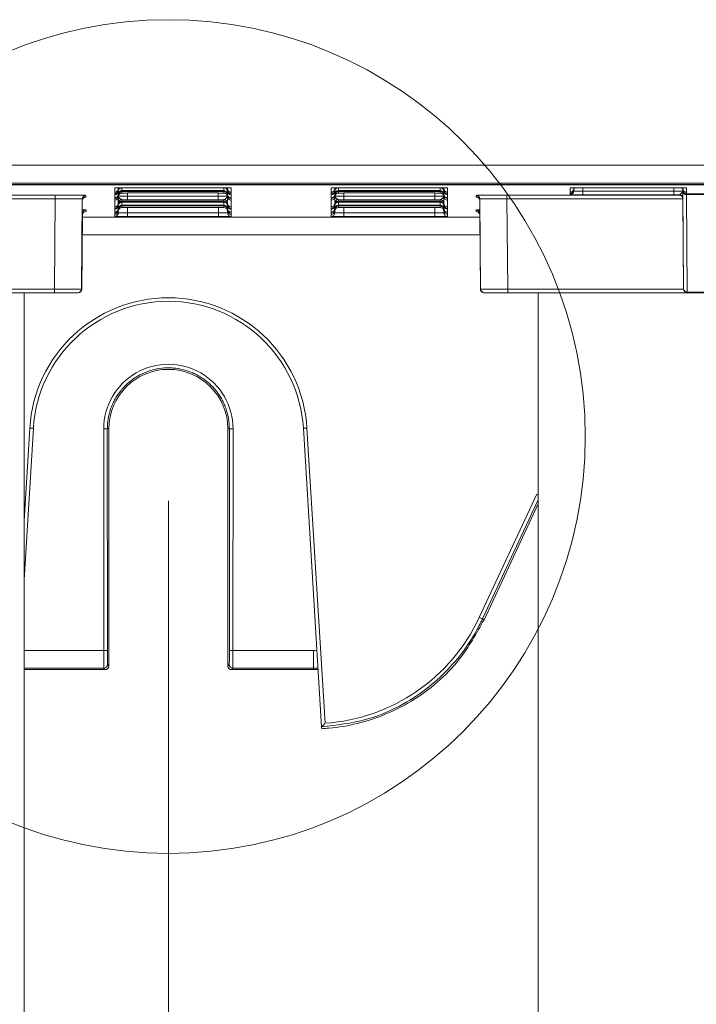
# Model space of a CAD drawing. Header units: millimetres. Extents: x 0 to 2100, y 0 to 1485.
# Tile 33 of 118: x 378 to 425, y 716 to 784. Entities that reach past the tile are written whole.
import ezdxf

# ---------------------------------------------------------------- set-up
doc = ezdxf.new("R2010")
doc.units = ezdxf.units.MM
doc.header["$LTSCALE"] = 5
doc.styles.add('SLDTEXTSTYLE1', font='TXT', dxfattribs={"width": 0.75})
doc.dimstyles.new('SLDDIMSTYLE0', dxfattribs={"dimtxt": 12.5, "dimasz": 15, "dimexe": 0, "dimexo": 0.0625, "dimgap": 3.125, "dimtad": 1, "dimdec": 0, "dimlfac": 0.8, "dimrnd": 1e-09, "dimzin": 12, "dimdsep": 46, "dimtxsty": 'SLDTEXTSTYLE1', "dimblk1": 'CLOSED', "dimblk2": 'CLOSED', "dimsah": 1, "dimcen": 0.09, "dimadec": 0, "dimazin": 3, "dimtfac": 1, "dimtofl": 0, "dimtmove": 0, "dimatfit": 3, "dimldrblk": 'CLOSED', "dimfxl": 0, "dimfrac": 2, "dimtolj": 1, "dimtzin": 12, "dimarcsym": 0})

# ---------------------------------------------------------------- blocks, each defined once
blk = doc.blocks.new('_CLOSED')
at = {"color": 0, "linetype": 'ByBlock', "lineweight": -2}
for p, q in [((-1, 0.166667), (0, 0)), ((-1, 0.166667), (-1, -0.166667)), ((0, 0), (-1, -0.166667)), ((0, 0), (-1, 0))]:
    blk.add_line(p, q, dxfattribs=at)
blk = doc.blocks.new('_D_3')
at = {"color": 7, "linetype": 'Continuous', "lineweight": 0}
for p, q in [((388.114, 750.671), (388.114, 636.921)), ((481.864, 750.671), (481.864, 636.921)), ((388.114, 641.921), (481.864, 641.921))]:
    blk.add_line(p, q, dxfattribs=at)
at = {"color": 7, "linetype": 'Continuous', "lineweight": 0, "xscale": 15, "yscale": 15, "rotation": 180.0000000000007}
blk.add_blockref('_CLOSED', (388.114, 641.921, -164.067), dxfattribs=at)
at = {"color": 7, "linetype": 'Continuous', "lineweight": 0, "xscale": 15, "yscale": 15}
blk.add_blockref('_CLOSED', (481.864, 641.921, -164.067), dxfattribs=at)
at = {"color": 7, "linetype": 'Continuous', "lineweight": 0, "insert": (425.752, 658.034), "char_height": 12.5, "attachment_point": 1, "style": 'SLDTEXTSTYLE1'}
blk.add_mtext('75', dxfattribs=at)

msp = doc.modelspace()

# ---------------------------------------------------------------- linework, layer by layer
at = {"color": 7, "linetype": 'Continuous', "lineweight": 15}
for p, q in [((314.022, 773.945), (470.194, 773.945)), ((469.291, 772.695), (313.981, 772.695)), ((543.745, 772.582), (326.232, 772.582)), ((365.62, 772.59), (504.357, 772.59)), ((374.989, 772.693), (462.489, 772.693)), ((462.489, 772.599), (374.989, 772.599)), ((368.329, 771.872), (380.273, 771.872)), ((380.273, 771.622), (380.273, 771.872)), ((384.396, 772.372), (384.427, 772.374)), ((384.396, 772.068), (384.396, 772.372)), ((384.396, 772.067), (384.396, 772.068)), ((384.396, 771.962), (384.396, 772.067)), ((384.396, 771.961), (384.396, 771.962)), ((384.396, 771.902), (384.396, 771.961)), ((384.396, 771.901), (384.396, 771.902)), ((384.396, 771.692), (384.396, 771.901)), ((384.646, 772.314), (384.646, 772.208)), ((384.646, 772.149), (384.646, 772.147)), ((384.646, 772.147), (384.646, 771.938)), ((384.646, 771.879), (384.646, 771.877)), ((384.646, 771.877), (384.646, 771.772)), ((384.895, 772.124), (384.895, 772.018)), ((385.271, 772.38), (391.582, 772.38)), ((385.275, 772.185), (391.577, 772.185)), ((391.577, 772.123), (385.275, 772.123)), ((385.275, 772.019), (391.577, 772.019)), ((391.957, 772.018), (391.957, 772.124)), ((392.207, 772.208), (392.207, 772.314)), ((392.207, 772.147), (392.207, 772.149)), ((392.207, 771.938), (392.207, 772.147)), ((392.207, 771.877), (392.207, 771.879)), ((392.207, 771.772), (392.207, 771.877)), ((392.457, 772.372), (392.457, 772.068)), ((392.457, 772.068), (392.457, 772.067)), ((392.457, 772.067), (392.457, 771.962)), ((392.457, 771.962), (392.457, 771.961)), ((392.457, 771.961), (392.457, 771.902)), ((392.457, 771.902), (392.457, 771.901)), ((392.457, 771.901), (392.457, 771.692)), ((399.396, 772.372), (399.427, 772.374)), ((399.396, 772.068), (399.396, 772.372)), ((399.396, 772.067), (399.396, 772.068)), ((399.396, 771.962), (399.396, 772.067)), ((399.396, 771.961), (399.396, 771.962)), ((399.396, 771.902), (399.396, 771.961)), ((399.396, 771.901), (399.396, 771.902)), ((399.396, 771.692), (399.396, 771.901)), ((399.646, 772.314), (399.646, 772.208)), ((399.646, 772.149), (399.646, 772.147)), ((399.646, 772.147), (399.646, 771.938)), ((399.646, 771.879), (399.646, 771.877)), ((399.646, 771.877), (399.646, 771.772)), ((399.895, 772.124), (399.895, 772.018)), ((400.271, 772.38), (406.582, 772.38)), ((400.275, 772.185), (406.577, 772.185)), ((406.577, 772.123), (400.275, 772.123)), ((400.275, 772.019), (406.577, 772.019)), ((406.957, 772.018), (406.957, 772.124)), ((407.207, 772.208), (407.207, 772.314)), ((407.207, 772.147), (407.207, 772.149)), ((407.207, 771.938), (407.207, 772.147)), ((407.207, 771.877), (407.207, 771.879)), ((407.207, 771.772), (407.207, 771.877)), ((407.457, 772.372), (407.457, 772.068)), ((407.457, 772.068), (407.457, 772.067)), ((407.457, 772.067), (407.457, 771.962)), ((407.457, 771.962), (407.457, 771.961)), ((407.457, 771.961), (407.457, 771.902)), ((407.457, 771.902), (407.457, 771.901)), ((407.457, 771.901), (407.457, 771.692)), ((411.579, 771.872), (423.523, 771.872)), ((411.579, 771.872), (411.579, 771.622)), ((415.958, 772.372), (415.99, 772.374)), ((415.958, 772.068), (415.958, 772.372)), ((415.958, 772.067), (415.958, 772.068)), ((415.958, 771.962), (415.958, 772.067)), ((415.958, 771.961), (415.958, 771.962)), ((415.958, 771.908), (415.958, 771.961)), ((416.208, 772.314), (416.208, 772.208)), ((416.833, 772.38), (423.144, 772.38)), ((416.833, 771.9), (416.833, 772.15)), ((416.833, 772.15), (423.144, 772.15)), ((423.144, 771.9), (416.833, 771.9)), ((423.144, 771.9), (423.144, 772.15)), ((423.523, 771.872), (423.523, 771.901)), ((423.769, 772.208), (423.769, 772.314)), ((423.828, 765.357), (423.77, 772.11)), ((424.019, 772.372), (424.019, 772.068)), ((424.019, 772.068), (424.019, 772.067)), ((424.019, 772.067), (424.019, 771.962)), ((424.019, 771.962), (424.019, 771.961)), ((424.019, 771.961), (424.019, 771.955)), ((424.019, 771.955), (445.958, 771.955)), ((445.957, 771.909), (424.02, 771.909)), ((424.02, 771.909), (424.078, 765.156)), ((380.273, 771.622), (368.079, 771.622)), ((380.218, 765.36), (380.273, 771.622)), ((382.148, 771.606), (382.093, 765.357)), ((382.095, 765.357), (382.149, 771.492)), ((382.149, 771.492), (382.148, 771.606)), ((382.398, 771.854), (382.399, 771.74)), ((384.396, 771.691), (384.396, 771.692)), ((384.396, 771.632), (384.396, 771.691)), ((384.396, 771.631), (384.396, 771.632)), ((384.396, 771.525), (384.396, 771.631)), ((384.396, 771.525), (384.396, 771.525)), ((384.396, 771.064), (384.396, 771.525)), ((384.646, 771.312), (384.646, 771.31)), ((384.646, 771.31), (384.646, 771.204)), ((384.65, 771.811), (384.65, 771.814)), ((384.895, 771.557), (384.895, 771.451)), ((384.895, 771.39), (384.895, 771.181)), ((385.275, 771.556), (385.275, 771.806)), ((385.275, 771.806), (391.577, 771.806)), ((391.577, 771.556), (385.275, 771.556)), ((385.275, 771.452), (391.577, 771.452)), ((391.577, 771.389), (385.275, 771.389)), ((385.275, 771.182), (391.577, 771.182)), ((391.577, 771.556), (391.577, 771.806)), ((391.957, 771.451), (391.957, 771.557)), ((391.957, 771.181), (391.957, 771.39)), ((392.207, 771.31), (392.207, 771.312)), ((392.207, 771.204), (392.207, 771.31)), ((392.457, 771.692), (392.457, 771.691)), ((392.457, 771.691), (392.457, 771.632)), ((392.457, 771.632), (392.457, 771.631)), ((392.457, 771.631), (392.457, 771.525)), ((392.457, 771.525), (392.457, 771.064)), ((392.457, 771.525), (392.457, 771.525)), ((399.396, 771.691), (399.396, 771.692)), ((399.396, 771.632), (399.396, 771.691)), ((399.396, 771.631), (399.396, 771.632)), ((399.396, 771.525), (399.396, 771.631)), ((399.396, 771.525), (399.396, 771.525)), ((399.396, 771.064), (399.396, 771.525)), ((399.646, 771.312), (399.646, 771.31)), ((399.646, 771.31), (399.646, 771.204)), ((399.895, 771.557), (399.895, 771.451)), ((399.895, 771.39), (399.895, 771.181)), ((400.275, 771.556), (400.275, 771.806)), ((400.275, 771.806), (406.577, 771.806)), ((406.577, 771.556), (400.275, 771.556)), ((400.275, 771.452), (406.577, 771.452)), ((406.577, 771.389), (400.275, 771.389)), ((400.275, 771.182), (406.577, 771.182)), ((406.577, 771.556), (406.577, 771.806)), ((406.957, 771.451), (406.957, 771.557)), ((406.957, 771.181), (406.957, 771.39)), ((407.207, 771.31), (407.207, 771.312)), ((407.207, 771.204), (407.207, 771.31)), ((407.457, 771.692), (407.457, 771.691)), ((407.457, 771.691), (407.457, 771.632)), ((407.457, 771.632), (407.457, 771.631)), ((407.457, 771.631), (407.457, 771.525)), ((407.457, 771.525), (407.457, 771.064)), ((407.457, 771.525), (407.457, 771.525)), ((409.453, 771.74), (409.454, 771.854)), ((409.704, 771.606), (409.703, 771.492)), ((409.703, 771.492), (409.757, 765.357)), ((409.759, 765.357), (409.704, 771.606)), ((423.773, 771.622), (411.579, 771.622)), ((411.579, 771.622), (411.634, 765.36)), ((423.773, 771.653), (423.773, 771.622)), ((423.828, 765.36), (423.773, 771.622)), ((382.157, 770.603), (382.111, 765.357)), ((382.158, 770.488), (382.157, 770.603)), ((382.407, 770.85), (382.408, 770.736)), ((384.396, 771.064), (384.396, 771.064)), ((384.396, 770.958), (384.396, 771.064)), ((384.396, 770.958), (384.396, 770.958)), ((384.396, 770.898), (384.396, 770.958)), ((384.396, 770.897), (384.396, 770.898)), ((384.396, 770.688), (384.396, 770.897)), ((384.396, 770.688), (384.396, 770.688)), ((384.396, 770.628), (384.396, 770.688)), ((384.396, 770.627), (384.396, 770.628)), ((384.396, 770.522), (384.396, 770.627)), ((384.396, 770.521), (384.396, 770.522)), ((384.396, 770.391), (384.396, 770.521)), ((384.646, 771.146), (384.646, 771.144)), ((384.646, 771.144), (384.646, 770.934)), ((384.646, 770.876), (384.646, 770.874)), ((384.646, 770.874), (384.646, 770.768)), ((384.895, 771.12), (384.895, 771.014)), ((385.271, 770.383), (385.271, 770.633)), ((385.271, 770.633), (391.582, 770.633)), ((391.577, 771.119), (385.275, 771.119)), ((385.275, 771.015), (391.577, 771.015)), ((391.582, 770.383), (391.582, 770.633)), ((391.957, 771.014), (391.957, 771.12)), ((392.207, 771.144), (392.207, 771.146)), ((392.207, 770.934), (392.207, 771.144)), ((392.207, 770.874), (392.207, 770.876)), ((392.207, 770.768), (392.207, 770.874)), ((392.457, 771.064), (392.457, 770.958)), ((392.457, 771.064), (392.457, 771.064)), ((392.457, 770.958), (392.457, 770.898)), ((392.457, 770.958), (392.457, 770.958)), ((392.457, 770.898), (392.457, 770.897)), ((392.457, 770.897), (392.457, 770.688)), ((392.457, 770.688), (392.457, 770.628)), ((392.457, 770.688), (392.457, 770.688)), ((392.457, 770.628), (392.457, 770.627)), ((392.457, 770.627), (392.457, 770.522)), ((392.457, 770.522), (392.457, 770.521)), ((392.457, 770.521), (392.457, 770.391)), ((399.396, 771.064), (399.396, 771.064)), ((399.396, 770.958), (399.396, 771.064)), ((399.396, 770.958), (399.396, 770.958)), ((399.396, 770.898), (399.396, 770.958)), ((399.396, 770.897), (399.396, 770.898)), ((399.396, 770.688), (399.396, 770.897)), ((399.396, 770.688), (399.396, 770.688)), ((399.396, 770.628), (399.396, 770.688)), ((399.396, 770.627), (399.396, 770.628)), ((399.396, 770.522), (399.396, 770.627)), ((399.396, 770.521), (399.396, 770.522)), ((399.396, 770.391), (399.396, 770.521)), ((399.646, 771.146), (399.646, 771.144)), ((399.646, 771.144), (399.646, 770.934)), ((399.646, 770.876), (399.646, 770.874)), ((399.646, 770.874), (399.646, 770.768)), ((399.895, 771.12), (399.895, 771.014)), ((400.271, 770.383), (400.271, 770.633)), ((400.271, 770.633), (406.582, 770.633)), ((406.577, 771.119), (400.275, 771.119)), ((400.275, 771.015), (406.577, 771.015)), ((406.582, 770.383), (406.582, 770.633)), ((406.957, 771.014), (406.957, 771.12)), ((407.207, 771.144), (407.207, 771.146)), ((407.207, 770.934), (407.207, 771.144)), ((407.207, 770.874), (407.207, 770.876)), ((407.207, 770.768), (407.207, 770.874)), ((407.457, 771.064), (407.457, 770.958)), ((407.457, 771.064), (407.457, 771.064)), ((407.457, 770.958), (407.457, 770.898)), ((407.457, 770.958), (407.457, 770.958)), ((407.457, 770.898), (407.457, 770.897)), ((407.457, 770.897), (407.457, 770.688)), ((407.457, 770.688), (407.457, 770.628)), ((407.457, 770.688), (407.457, 770.688)), ((407.457, 770.628), (407.457, 770.627)), ((407.457, 770.627), (407.457, 770.522)), ((407.457, 770.522), (407.457, 770.521)), ((407.457, 770.521), (407.457, 770.391)), ((409.444, 770.736), (409.445, 770.85)), ((409.695, 770.603), (409.694, 770.488)), ((409.741, 765.357), (409.695, 770.603)), ((382.113, 765.357), (382.158, 770.488)), ((391.582, 770.383), (385.271, 770.383)), ((406.582, 770.383), (400.271, 770.383)), ((409.694, 770.488), (409.739, 765.357)), ((380.218, 765.11), (367.774, 765.11)), ((368.024, 765.36), (380.218, 765.36)), ((378.114, 765.11), (378.114, 706.921)), ((380.218, 765.11), (380.218, 765.36)), ((380.218, 765.36), (382.093, 765.357)), ((381.843, 765.11), (380.218, 765.11)), ((381.845, 765.11), (381.843, 765.11)), ((381.861, 765.11), (381.845, 765.11)), ((381.863, 765.11), (381.861, 765.11)), ((382.093, 765.357), (382.095, 765.357)), ((382.111, 765.357), (382.113, 765.357)), ((409.739, 765.357), (409.741, 765.357)), ((409.757, 765.357), (409.759, 765.357)), ((409.759, 765.357), (411.634, 765.36)), ((409.991, 765.11), (409.989, 765.11)), ((410.009, 765.11), (409.991, 765.11)), ((410.009, 765.11), (410.007, 765.11)), ((411.634, 765.11), (410.009, 765.11)), ((411.634, 765.36), (423.828, 765.36)), ((411.634, 765.36), (411.634, 765.11)), ((424.078, 765.11), (411.634, 765.11)), ((413.739, 765.11), (413.739, 706.921)), ((423.828, 765.357), (423.828, 765.36)), ((423.828, 765.357), (423.828, 765.357)), ((424.078, 765.156), (445.899, 765.156)), ((424.078, 765.156), (424.078, 765.11)), ((445.899, 765.11), (424.078, 765.11)), ((424.078, 765.11), (424.078, 765.11)), ((378.756, 755.709), (378.114, 745.204)), ((383.634, 740.318), (383.633, 755.669)), ((383.989, 755.671), (383.883, 755.671)), ((383.883, 755.671), (383.884, 740.32)), ((383.989, 739.233), (383.989, 755.671)), ((392.239, 755.671), (392.344, 755.671)), ((392.239, 755.671), (392.239, 739.233)), ((392.343, 740.32), (392.344, 755.671)), ((392.594, 755.669), (392.593, 740.318)), ((398.737, 735.008), (397.471, 755.709)), ((397.721, 755.72), (398.972, 735.268)), ((409.661, 742.596), (413.646, 751.145)), ((409.996, 742.444), (413.739, 750.466)), ((409.888, 742.495), (409.996, 742.444)), ((392.593, 740.318), (398.176, 740.318)), ((398.176, 739.079), (398.176, 740.318)), ((383.893, 739.329), (383.989, 739.233)), ((392.239, 739.233), (392.334, 739.329)), ((378.114, 738.983), (383.739, 738.983)), ((383.739, 738.983), (383.643, 739.079)), ((392.584, 739.079), (392.489, 738.983)), ((392.489, 738.983), (398.176, 738.983)), ((398.176, 739.079), (392.584, 739.079)), ((398.176, 738.983), (398.176, 739.079)), ((398.494, 738.989), (398.176, 738.983)), ((398.737, 735.008), (398.737, 735.008)), ((398.737, 735.008), (398.744, 734.89))]:
    msp.add_line(p, q, dxfattribs=at)
at = {"color": 8, "linetype": 'Continuous', "lineweight": 15}
for p, q in [((384.646, 772.377), (384.646, 772.316)), ((384.646, 772.208), (384.646, 772.149)), ((384.646, 771.939), (384.646, 771.879)), ((384.895, 772.379), (384.895, 772.184)), ((385.275, 772.123), (385.275, 772.185)), ((385.277, 772.019), (385.275, 771.806)), ((391.577, 771.806), (391.575, 772.019)), ((391.577, 772.123), (391.577, 772.185)), ((391.957, 772.184), (391.957, 772.379)), ((392.207, 772.316), (392.207, 772.377)), ((392.207, 772.149), (392.207, 772.208)), ((392.207, 771.879), (392.207, 771.939)), ((392.425, 772.374), (392.457, 772.372)), ((399.646, 772.377), (399.646, 772.316)), ((399.646, 772.208), (399.646, 772.149)), ((399.646, 771.939), (399.646, 771.879)), ((399.895, 772.379), (399.895, 772.184)), ((400.275, 772.123), (400.275, 772.185)), ((400.277, 772.019), (400.275, 771.806)), ((406.577, 771.806), (406.575, 772.019)), ((406.577, 772.123), (406.577, 772.185)), ((406.957, 772.184), (406.957, 772.379)), ((407.207, 772.316), (407.207, 772.377)), ((407.207, 772.149), (407.207, 772.208)), ((407.207, 771.879), (407.207, 771.939)), ((407.425, 772.374), (407.457, 772.372)), ((416.208, 772.377), (416.208, 772.316)), ((416.208, 772.156), (416.209, 772.222)), ((416.208, 772.208), (416.208, 772.156)), ((416.835, 772.38), (416.833, 772.15)), ((423.144, 772.15), (423.142, 772.38)), ((423.768, 772.222), (423.769, 772.156)), ((423.769, 772.316), (423.769, 772.377)), ((423.769, 772.203), (423.769, 772.208)), ((424.019, 772.372), (423.987, 772.374)), ((384.646, 771.772), (384.646, 771.312)), ((384.646, 771.205), (384.646, 771.146)), ((385.275, 771.389), (385.275, 771.452)), ((385.275, 771.119), (385.275, 771.182)), ((391.577, 771.389), (391.577, 771.452)), ((391.577, 771.119), (391.577, 771.182)), ((392.202, 771.814), (392.202, 771.811)), ((392.207, 771.312), (392.207, 771.772)), ((392.207, 771.146), (392.207, 771.205)), ((399.646, 771.772), (399.646, 771.312)), ((399.646, 771.205), (399.646, 771.146)), ((399.65, 771.811), (399.65, 771.814)), ((400.275, 771.389), (400.275, 771.452)), ((400.275, 771.119), (400.275, 771.182)), ((406.577, 771.389), (406.577, 771.452)), ((406.577, 771.119), (406.577, 771.182)), ((407.202, 771.814), (407.202, 771.811)), ((407.207, 771.312), (407.207, 771.772)), ((407.207, 771.146), (407.207, 771.205)), ((384.646, 770.935), (384.646, 770.876)), ((384.646, 770.638), (384.647, 770.791)), ((384.646, 770.769), (384.646, 770.638)), ((385.274, 771.015), (385.271, 770.633)), ((391.582, 770.633), (391.578, 771.015)), ((392.205, 770.791), (392.207, 770.638)), ((392.207, 770.876), (392.207, 770.935)), ((392.207, 770.638), (392.207, 770.769)), ((399.646, 770.935), (399.646, 770.876)), ((399.646, 770.638), (399.647, 770.791)), ((399.646, 770.769), (399.646, 770.638)), ((400.274, 771.015), (400.271, 770.633)), ((406.582, 770.633), (406.578, 771.015)), ((407.205, 770.791), (407.207, 770.638)), ((407.207, 770.876), (407.207, 770.935)), ((407.207, 770.638), (407.207, 770.769)), ((382.156, 770.338), (409.696, 770.338)), ((409.706, 769.109), (382.146, 769.109)), ((382.095, 765.357), (382.111, 765.357)), ((409.741, 765.357), (409.757, 765.357)), ((378.114, 749.295), (378.506, 755.72)), ((413.739, 750.756), (409.888, 742.495)), ((378.114, 740.318), (383.634, 740.318)), ((383.643, 739.079), (378.114, 739.079)), ((398.488, 739.087), (398.176, 739.079))]:
    msp.add_line(p, q, dxfattribs=at)
at = {"color": 8, "linetype": 'Continuous', "lineweight": 15, "flags": 128}
for points in [[(384.655, 772.377), (384.651, 772.362), (384.646, 772.314)], [(392.207, 772.314), (392.201, 772.362), (392.197, 772.377)], [(399.655, 772.377), (399.651, 772.362), (399.646, 772.314)], [(407.207, 772.314), (407.201, 772.362), (407.197, 772.377)], [(416.208, 772.314), (416.213, 772.362), (416.217, 772.377)], [(423.76, 772.377), (423.764, 772.362), (423.769, 772.314)]]:
    msp.add_lwpolyline(points, dxfattribs=at)
at = {"color": 7, "linetype": 'Continuous', "lineweight": 0}
msp.add_circle((388.114, 755.137), 28.895, dxfattribs=at)
at = {"color": 7, "linetype": 'Continuous', "lineweight": 15}
for centre, radius, start, end in [((384.396, 772.318), 0.25, 269.99892, 359.4989), ((384.396, 772.317), 0.25, 269.99893, 359.16835), ((384.396, 772.211), 0.25, 269.99892, 359.4989), ((384.396, 772.212), 0.25, 269.99893, 359.16835), ((384.396, 772.152), 0.25, 269.99892, 359.4989), ((384.396, 772.151), 0.25, 269.99893, 359.16835), ((384.396, 771.941), 0.25, 269.99892, 359.4989), ((384.396, 771.942), 0.25, 269.99893, 359.16835), ((384.396, 771.882), 0.25, 269.99892, 359.4989), ((384.396, 771.881), 0.25, 269.99893, 359.16835), ((384.895, 772.204), 0.25, 136.83941, 179.16925), ((384.895, 771.934), 0.25, 89.99893, 179.16835), ((384.895, 771.874), 0.25, 89.99893, 179.16835), ((384.895, 771.768), 0.25, 89.99893, 179.16835), ((391.8, 747.308), 25.072, 88.50018, 90.49985), ((391.957, 771.934), 0.25, 0.83165, 90.00107), ((391.957, 771.874), 0.25, 0.83165, 90.00107), ((391.957, 771.768), 0.25, 0.83165, 90.00107), ((391.957, 772.204), 0.25, 0.83075, 43.16059), ((392.457, 772.318), 0.25, 180.5011, 270.00108), ((392.457, 772.317), 0.25, 180.83165, 270.00107), ((392.457, 772.211), 0.25, 180.5011, 270.00108), ((392.457, 772.212), 0.25, 180.83165, 270.00107), ((392.457, 772.152), 0.25, 180.5011, 270.00108), ((392.457, 772.151), 0.25, 180.83165, 270.00107), ((392.457, 771.941), 0.25, 180.5011, 270.00108), ((392.457, 771.942), 0.25, 180.83165, 270.00107), ((392.457, 771.882), 0.25, 180.5011, 270.00108), ((392.457, 771.881), 0.25, 180.83165, 270.00107), ((399.396, 772.318), 0.25, 269.99892, 359.4989), ((399.396, 772.317), 0.25, 269.99893, 359.16835), ((399.396, 772.211), 0.25, 269.99892, 359.4989), ((399.396, 772.212), 0.25, 269.99893, 359.16835), ((399.396, 772.152), 0.25, 269.99892, 359.4989), ((399.396, 772.151), 0.25, 269.99893, 359.16835), ((399.396, 771.941), 0.25, 269.99892, 359.4989), ((399.396, 771.942), 0.25, 269.99893, 359.16835), ((399.396, 771.882), 0.25, 269.99892, 359.4989), ((399.396, 771.881), 0.25, 269.99893, 359.16835), ((399.895, 772.204), 0.25, 136.83941, 179.16925), ((399.895, 771.934), 0.25, 89.99893, 179.16835), ((399.895, 771.874), 0.25, 89.99893, 179.16835), ((399.895, 771.768), 0.25, 89.99893, 179.16835), ((406.8, 747.308), 25.072, 88.50018, 90.49985), ((406.957, 771.934), 0.25, 0.83165, 90.00107), ((406.957, 771.874), 0.25, 0.83165, 90.00107), ((406.957, 771.768), 0.25, 0.83165, 90.00107), ((406.957, 772.204), 0.25, 0.83075, 43.16059), ((407.457, 772.318), 0.25, 180.5011, 270.00108), ((407.457, 772.317), 0.25, 180.83165, 270.00107), ((407.457, 772.211), 0.25, 180.5011, 270.00108), ((407.457, 772.212), 0.25, 180.83165, 270.00107), ((407.457, 772.152), 0.25, 180.5011, 270.00108), ((407.457, 772.151), 0.25, 180.83165, 270.00107), ((407.457, 771.941), 0.25, 180.5011, 270.00108), ((407.457, 771.942), 0.25, 180.83165, 270.00107), ((407.457, 771.882), 0.25, 180.5011, 270.00108), ((407.457, 771.881), 0.25, 180.83165, 270.00107), ((415.958, 772.318), 0.25, 269.99892, 359.4989), ((415.958, 772.317), 0.25, 269.99893, 359.16835), ((415.958, 772.211), 0.25, 269.99892, 359.4989), ((415.958, 772.212), 0.25, 269.99893, 359.16835), ((415.958, 772.158), 0.25, 269.99892, 359.4989), ((416.458, 772.204), 0.25, 136.01705, 179.16925), ((423.363, 747.308), 25.072, 88.50018, 90.49985), ((423.523, 771.651), 0.25, 0.5011, 90.00108), ((423.519, 772.204), 0.25, 0.83075, 43.98295), ((424.019, 772.318), 0.25, 180.5011, 270.00108), ((424.019, 772.317), 0.25, 180.83165, 270.00107), ((424.019, 772.211), 0.25, 180.5011, 270.00108), ((424.019, 772.212), 0.25, 180.83165, 270.00107), ((424.019, 772.205), 0.25, 180.5011, 270.00108), ((423.998, 772.138), 0.23, 186.9041, 275.39857), ((382.398, 771.604), 0.25, 89.99897, 179.49889), ((382.399, 771.49), 0.25, 89.99897, 179.49889), ((384.396, 771.775), 0.25, 269.99892, 359.4989), ((384.396, 771.775), 0.25, 269.99893, 359.16835), ((384.396, 771.314), 0.25, 269.99892, 359.4989), ((384.396, 771.314), 0.25, 269.99893, 359.16835), ((384.396, 771.208), 0.25, 269.99892, 359.4989), ((384.396, 771.208), 0.25, 269.99893, 359.16835), ((384.895, 771.307), 0.25, 89.99893, 179.16835), ((384.895, 771.201), 0.25, 89.99893, 179.16835), ((384.895, 771.14), 0.25, 89.99893, 179.16835), ((384.895, 770.931), 0.25, 89.99893, 179.16835), ((391.957, 771.307), 0.25, 0.83165, 90.00107), ((391.957, 771.201), 0.25, 0.83165, 90.00107), ((391.957, 771.14), 0.25, 0.83165, 90.00107), ((391.957, 770.931), 0.25, 0.83165, 90.00107), ((392.457, 771.775), 0.25, 180.5011, 270.00108), ((392.457, 771.775), 0.25, 180.83165, 270.00107), ((392.457, 771.314), 0.25, 180.5011, 270.00108), ((392.457, 771.314), 0.25, 180.83165, 270.00107), ((392.457, 771.208), 0.25, 180.5011, 270.00108), ((392.457, 771.208), 0.25, 180.83165, 270.00107), ((399.396, 771.775), 0.25, 269.99892, 359.4989), ((399.396, 771.775), 0.25, 269.99893, 359.16835), ((399.396, 771.314), 0.25, 269.99892, 359.4989), ((399.396, 771.314), 0.25, 269.99893, 359.16835), ((399.396, 771.208), 0.25, 269.99892, 359.4989), ((399.396, 771.208), 0.25, 269.99893, 359.16835), ((399.895, 771.307), 0.25, 89.99893, 179.16835), ((399.895, 771.201), 0.25, 89.99893, 179.16835), ((399.895, 771.14), 0.25, 89.99893, 179.16835), ((399.895, 770.931), 0.25, 89.99893, 179.16835), ((406.957, 771.307), 0.25, 0.83165, 90.00107), ((406.957, 771.201), 0.25, 0.83165, 90.00107), ((406.957, 771.14), 0.25, 0.83165, 90.00107), ((406.957, 770.931), 0.25, 0.83165, 90.00107), ((407.457, 771.775), 0.25, 180.5011, 270.00108), ((407.457, 771.775), 0.25, 180.83165, 270.00107), ((407.457, 771.314), 0.25, 180.5011, 270.00108), ((407.457, 771.314), 0.25, 180.83165, 270.00107), ((407.457, 771.208), 0.25, 180.5011, 270.00108), ((407.457, 771.208), 0.25, 180.83165, 270.00107), ((409.453, 771.49), 0.25, 0.50111, 90.00103), ((409.454, 771.604), 0.25, 0.50111, 90.00103), ((382.407, 770.6), 0.25, 89.99897, 179.49889), ((382.408, 770.486), 0.25, 89.99897, 179.49889), ((384.396, 771.148), 0.25, 269.99892, 359.4989), ((384.396, 771.147), 0.25, 269.99893, 359.16835), ((384.396, 770.938), 0.25, 269.99892, 359.4989), ((384.396, 770.938), 0.25, 269.99893, 359.16835), ((384.396, 770.878), 0.25, 269.99892, 359.4989), ((384.396, 770.877), 0.25, 269.99893, 359.16835), ((384.396, 770.771), 0.25, 269.99892, 359.4989), ((384.396, 770.772), 0.25, 269.99893, 359.16835), ((384.396, 770.641), 0.25, 269.99892, 359.4989), ((384.895, 770.87), 0.25, 89.99893, 179.16835), ((384.895, 770.764), 0.25, 89.99893, 179.16835), ((391.957, 770.87), 0.25, 0.83165, 90.00107), ((391.957, 770.764), 0.25, 0.83165, 90.00107), ((392.457, 771.148), 0.25, 180.5011, 270.00108), ((392.457, 771.147), 0.25, 180.83165, 270.00107), ((392.457, 770.938), 0.25, 180.5011, 270.00108), ((392.457, 770.938), 0.25, 180.83165, 270.00107), ((392.457, 770.878), 0.25, 180.5011, 270.00108), ((392.457, 770.877), 0.25, 180.83165, 270.00107), ((392.457, 770.771), 0.25, 180.5011, 270.00108), ((392.457, 770.772), 0.25, 180.83165, 270.00107), ((392.457, 770.641), 0.25, 180.5011, 270.00108), ((399.396, 771.148), 0.25, 269.99892, 359.4989), ((399.396, 771.147), 0.25, 269.99893, 359.16835), ((399.396, 770.938), 0.25, 269.99892, 359.4989), ((399.396, 770.938), 0.25, 269.99893, 359.16835), ((399.396, 770.878), 0.25, 269.99892, 359.4989), ((399.396, 770.877), 0.25, 269.99893, 359.16835), ((399.396, 770.771), 0.25, 269.99892, 359.4989), ((399.396, 770.772), 0.25, 269.99893, 359.16835), ((399.396, 770.641), 0.25, 269.99892, 359.4989), ((399.895, 770.87), 0.25, 89.99893, 179.16835), ((399.895, 770.764), 0.25, 89.99893, 179.16835), ((406.957, 770.87), 0.25, 0.83165, 90.00107), ((406.957, 770.764), 0.25, 0.83165, 90.00107), ((407.457, 771.148), 0.25, 180.5011, 270.00108), ((407.457, 771.147), 0.25, 180.83165, 270.00107), ((407.457, 770.938), 0.25, 180.5011, 270.00108), ((407.457, 770.938), 0.25, 180.83165, 270.00107), ((407.457, 770.878), 0.25, 180.5011, 270.00108), ((407.457, 770.877), 0.25, 180.83165, 270.00107), ((407.457, 770.771), 0.25, 180.5011, 270.00108), ((407.457, 770.772), 0.25, 180.83165, 270.00107), ((407.457, 770.641), 0.25, 180.5011, 270.00108), ((409.444, 770.486), 0.25, 0.50111, 90.00103), ((409.445, 770.6), 0.25, 0.50111, 90.00103), ((381.843, 765.36), 0.25, 270, 359.50006), ((381.845, 765.36), 0.25, 270, 359.50006), ((381.861, 765.36), 0.25, 270, 359.50006), ((381.863, 765.36), 0.25, 270, 359.50006), ((409.989, 765.36), 0.25, 180.49994, 270), ((409.991, 765.36), 0.25, 180.49994, 270), ((410.007, 765.36), 0.25, 180.49994, 270), ((410.009, 765.36), 0.25, 180.49994, 270), ((424.056, 765.385), 0.23, 186.9041, 275.39857), ((424.078, 765.36), 0.25, 180.50029, 270), ((388.114, 755.132), 9.625, 3.5, 176.5), ((388.114, 755.137), 9.375, 3.5, 176.5), ((388.114, 755.669), 4.48, 359.99564, 180.00436), ((388.114, 755.671), 4.125, 0, 180), ((378.788, 759.295), 3.587, 265.50356, 269.49453), ((383.694, 762.979), 7.311, 269.52031, 271.47969), ((392.533, 762.979), 7.311, 268.52031, 270.47969), ((397.439, 759.295), 3.587, 270.50547, 274.49644), ((398.114, 747.979), 12.741, 273.86131, 335.00791), ((411.405, 746.192), 3.996, 244.13345, 247.69246), ((383.696, 747.628), 7.311, 269.52031, 271.47969), ((392.532, 747.628), 7.311, 268.52031, 270.47969), ((383.643, 739.329), 0.25, 270.00511, 359.99489), ((392.584, 739.329), 0.25, 180.00511, 269.99489)]:
    msp.add_arc(centre, radius, start, end, dxfattribs=at)
at = {"color": 8, "linetype": 'Continuous', "lineweight": 15}
for centre, radius, start, end in [((384.895, 772.144), 0.25, 110.09666, 179.16862), ((391.957, 772.144), 0.25, 0.83116, 69.90357), ((399.895, 772.144), 0.25, 110.09666, 179.16862), ((406.957, 772.144), 0.25, 0.83116, 69.90357), ((419.656, 764.035), 14.222, 245.00309, 245.41385), ((398.176, 747.722), 7.404, 270, 271.82775)]:
    msp.add_arc(centre, radius, start, end, dxfattribs=at)
at = {"color": 7, "linetype": 'Continuous', "lineweight": 15}
for centre, major_axis, ratio, start_param, end_param in [((380.273, 771.854), (2.125, 0), 0.008727, 0.000076, 1.57072), ((385.271, 772.372), (0.875, 0), 0.008727, 1.570872, 3.141593), ((385.275, 772.177), (0.875, 0), 0.008727, 1.570872, 2.019234), ((385.275, 772.131), (0.875, 0), 0.008727, 4.263952, 4.712313), ((385.275, 772.011), (0.875, 0), 0.008727, 1.570872, 2.019234), ((391.577, 772.177), (0.875, 0), 0.008727, 1.122359, 1.57072), ((391.577, 772.131), (0.875, 0), 0.008727, 4.712465, 5.160826), ((391.577, 772.011), (0.875, 0), 0.008727, 1.122359, 1.57072), ((400.271, 772.372), (0.875, 0), 0.008727, 1.570872, 3.141593), ((400.275, 772.177), (0.875, 0), 0.008727, 1.570872, 2.019234), ((400.275, 772.131), (0.875, 0), 0.008727, 4.263952, 4.712313), ((400.275, 772.011), (0.875, 0), 0.008727, 1.570872, 2.019234), ((406.577, 772.177), (0.875, 0), 0.008727, 1.122359, 1.57072), ((406.577, 772.131), (0.875, 0), 0.008727, 4.712465, 5.160826), ((406.577, 772.011), (0.875, 0), 0.008727, 1.122359, 1.57072), ((411.579, 771.854), (2.125, 0), 0.008727, 1.570872, 3.141517), ((416.833, 772.372), (0.875, 0), 0.008727, 1.570872, 3.141593), ((416.833, 771.908), (0.875, 0), 0.008727, 3.141593, 4.712313), ((416.833, 772.158), (0.625, 0.002), 0.012216, 3.14152, 4.71224), ((423.144, 772.158), (0.625, -0.002), 0.012216, 4.712538, 6.283258), ((423.144, 771.908), (0.875, 0), 0.008727, 4.712465, 5.160826), ((423.523, 771.622), (-0.178, 0.178), 0.991311, 3.931354, 5.493424), ((423.773, 771.703), (-0.004, 0.5), 0.000076, 0.008726, 0.619591), ((424.023, 771.705), (-0.004, 0.25), 0.000152, 0.008724, 0.619589), ((380.273, 771.604), (1.875, 0.002), 0.00989, 0.000054, 1.570699), ((385.275, 771.813), (0.625, 0.002), 0.012216, 3.14152, 4.71224), ((385.275, 771.563), (0.875, 0), 0.008727, 4.263952, 4.712313), ((385.275, 771.444), (0.875, 0), 0.008727, 1.570872, 2.019234), ((385.275, 771.397), (0.875, 0), 0.008727, 4.263952, 4.712313), ((385.275, 771.174), (0.875, 0), 0.008727, 1.570872, 2.019234), ((391.577, 771.813), (0.625, -0.002), 0.012216, 4.712538, 6.283258), ((391.577, 771.563), (0.875, 0), 0.008727, 4.712465, 5.160826), ((391.577, 771.444), (0.875, 0), 0.008727, 1.122359, 1.57072), ((391.577, 771.397), (0.875, 0), 0.008727, 4.712465, 5.160826), ((391.577, 771.174), (0.875, 0), 0.008727, 1.122359, 1.57072), ((400.275, 771.813), (0.625, 0.002), 0.012216, 3.14152, 4.71224), ((400.275, 771.563), (0.875, 0), 0.008727, 4.263952, 4.712313), ((400.275, 771.444), (0.875, 0), 0.008727, 1.570872, 2.019234), ((400.275, 771.397), (0.875, 0), 0.008727, 4.263952, 4.712313), ((400.275, 771.174), (0.875, 0), 0.008727, 1.570872, 2.019234), ((406.577, 771.813), (0.625, -0.002), 0.012216, 4.712538, 6.283258), ((406.577, 771.563), (0.875, 0), 0.008727, 4.712465, 5.160826), ((406.577, 771.444), (0.875, 0), 0.008727, 1.122359, 1.57072), ((406.577, 771.397), (0.875, 0), 0.008727, 4.712465, 5.160826), ((406.577, 771.174), (0.875, 0), 0.008727, 1.122359, 1.57072), ((411.579, 771.604), (1.875, -0.002), 0.00989, 1.570894, 3.141538), ((385.271, 770.641), (0.625, 0.002), 0.012216, 3.14152, 4.71224), ((385.275, 771.127), (0.875, 0), 0.008727, 4.263952, 4.712313), ((385.275, 771.008), (0.875, 0), 0.008727, 1.570872, 2.019234), ((391.577, 771.127), (0.875, 0), 0.008727, 4.712465, 5.160826), ((391.577, 771.008), (0.875, 0), 0.008727, 1.122359, 1.57072), ((391.581, 770.641), (0.625, -0.002), 0.012216, 4.712538, 6.283258), ((400.271, 770.641), (0.625, 0.002), 0.012216, 3.14152, 4.71224), ((400.275, 771.127), (0.875, 0), 0.008727, 4.263952, 4.712313), ((400.275, 771.008), (0.875, 0), 0.008727, 1.570872, 2.019234), ((406.577, 771.127), (0.875, 0), 0.008727, 4.712465, 5.160826), ((406.577, 771.008), (0.875, 0), 0.008727, 1.122359, 1.57072), ((406.581, 770.641), (0.625, -0.002), 0.012216, 4.712538, 6.283258), ((385.271, 770.391), (0.875, 0), 0.008727, 3.141593, 4.712313), ((391.581, 770.391), (0.875, 0), 0.008727, 4.712465, 6.283185), ((400.271, 770.391), (0.875, 0), 0.008727, 3.141593, 4.712313), ((406.581, 770.391), (0.875, 0), 0.008727, 4.712465, 6.283185), ((424.078, 765.36), (0, 0.25), 0.999924, 1.579523, 3.141593), ((383.643, 740.329), (0, 1.25), 0.006981, 1.579523, 3.132866), ((383.893, 740.329), (0, 1), 0.008727, 1.579523, 3.132866), ((392.334, 740.329), (0, 1), 0.008727, 3.150319, 4.703662), ((392.584, 740.329), (0, 1.25), 0.006981, 3.150319, 4.703662), ((383.739, 739.233), (-0.177, 0.177), 0.999924, 2.356233, 3.926953), ((392.489, 739.233), (0.177, 0.177), 0.999924, 2.356233, 3.926953)]:
    msp.add_ellipse(centre, major_axis=major_axis, ratio=ratio, start_param=start_param, end_param=end_param, dxfattribs=at)
at = {"color": 8, "linetype": 'Continuous', "lineweight": 15}
for centre, major_axis, ratio, start_param, end_param in [((380.282, 770.6), (1.875, 0.002), 0.00989, 0.000054, 0.128678), ((380.282, 770.85), (2.125, 0), 0.008727, 0.000076, 0.503062), ((411.571, 770.85), (2.125, 0), 0.008727, 2.638531, 3.141517), ((411.571, 770.6), (1.875, -0.002), 0.00989, 3.012915, 3.141538)]:
    msp.add_ellipse(centre, major_axis=major_axis, ratio=ratio, start_param=start_param, end_param=end_param, dxfattribs=at)
for points, knots in [([(384.646, 772.149), (384.646, 772.157), (384.646, 772.166), (384.646, 772.206), (384.646, 772.211)], [0, 0, 0, 0, 0.886357, 1, 1, 1, 1]), ([(384.646, 771.879), (384.646, 771.887), (384.646, 771.896), (384.646, 771.936), (384.646, 771.94)], [0, 0, 0, 0, 0.888751, 1, 1, 1, 1]), ([(384.81, 772.169), (384.818, 772.162), (384.848, 772.136), (384.875, 772.129), (384.895, 772.124)], [0, 0, 0, 0, 0.26124, 1, 1, 1, 1]), ([(391.957, 772.124), (391.977, 772.129), (392.003, 772.136), (392.033, 772.161), (392.04, 772.167)], [0, 0, 0, 0, 0.755655, 1, 1, 1, 1]), ([(392.206, 772.21), (392.206, 772.206), (392.206, 772.166), (392.206, 772.157), (392.207, 772.149)], [0, 0, 0, 0, 0.111249, 1, 1, 1, 1]), ([(392.206, 771.941), (392.206, 771.936), (392.206, 771.896), (392.206, 771.887), (392.207, 771.879)], [0, 0, 0, 0, 0.113643, 1, 1, 1, 1]), ([(399.646, 772.149), (399.646, 772.158), (399.646, 772.17), (399.646, 772.218), (399.646, 772.23)], [0, 0, 0, 0, 0.761751, 1, 1, 1, 1]), ([(399.646, 771.879), (399.646, 771.887), (399.646, 771.896), (399.646, 771.936), (399.646, 771.94)], [0, 0, 0, 0, 0.888751, 1, 1, 1, 1]), ([(399.81, 772.169), (399.818, 772.162), (399.848, 772.136), (399.875, 772.129), (399.895, 772.124)], [0, 0, 0, 0, 0.2612395, 1, 1, 1, 1]), ([(406.957, 772.124), (406.977, 772.129), (407.003, 772.136), (407.033, 772.161), (407.04, 772.167)], [0, 0, 0, 0, 0.755655, 1, 1, 1, 1]), ([(407.206, 772.21), (407.206, 772.206), (407.206, 772.166), (407.206, 772.157), (407.207, 772.149)], [0, 0, 0, 0, 0.111249, 1, 1, 1, 1]), ([(407.206, 771.941), (407.206, 771.936), (407.206, 771.896), (407.206, 771.887), (407.207, 771.879)], [0, 0, 0, 0, 0.113643, 1, 1, 1, 1]), ([(384.646, 771.146), (384.646, 771.154), (384.646, 771.163), (384.646, 771.202), (384.646, 771.207)], [0, 0, 0, 0, 0.8887515, 1, 1, 1, 1]), ([(384.81, 771.435), (384.818, 771.429), (384.848, 771.402), (384.875, 771.395), (384.895, 771.39)], [0, 0, 0, 0, 0.26124, 1, 1, 1, 1]), ([(391.957, 771.39), (391.977, 771.395), (392.003, 771.402), (392.033, 771.428), (392.04, 771.434)], [0, 0, 0, 0, 0.755655, 1, 1, 1, 1]), ([(392.206, 771.207), (392.206, 771.203), (392.206, 771.163), (392.206, 771.154), (392.207, 771.146)], [0, 0, 0, 0, 0.113643, 1, 1, 1, 1]), ([(399.646, 771.146), (399.646, 771.155), (399.646, 771.167), (399.646, 771.215), (399.646, 771.226)], [0, 0, 0, 0, 0.761751, 1, 1, 1, 1]), ([(399.81, 771.435), (399.818, 771.429), (399.848, 771.402), (399.875, 771.395), (399.895, 771.39)], [0, 0, 0, 0, 0.26124, 1, 1, 1, 1]), ([(406.957, 771.39), (406.977, 771.395), (407.003, 771.402), (407.033, 771.428), (407.04, 771.434)], [0, 0, 0, 0, 0.755655, 1, 1, 1, 1]), ([(407.206, 771.207), (407.206, 771.203), (407.206, 771.163), (407.206, 771.154), (407.207, 771.146)], [0, 0, 0, 0, 0.113643, 1, 1, 1, 1]), ([(384.646, 770.876), (384.646, 770.884), (384.646, 770.893), (384.646, 770.932), (384.646, 770.937)], [0, 0, 0, 0, 0.8887515, 1, 1, 1, 1]), ([(384.81, 771.166), (384.818, 771.159), (384.848, 771.133), (384.875, 771.125), (384.895, 771.12)], [0, 0, 0, 0, 0.26124, 1, 1, 1, 1]), ([(391.957, 771.12), (391.977, 771.125), (392.003, 771.132), (392.033, 771.158), (392.04, 771.164)], [0, 0, 0, 0, 0.755655, 1, 1, 1, 1]), ([(392.206, 770.937), (392.206, 770.933), (392.206, 770.893), (392.206, 770.884), (392.207, 770.876)], [0, 0, 0, 0, 0.113643, 1, 1, 1, 1]), ([(399.646, 770.876), (399.646, 770.885), (399.646, 770.897), (399.646, 770.945), (399.646, 770.956)], [0, 0, 0, 0, 0.761751, 1, 1, 1, 1]), ([(399.81, 771.166), (399.818, 771.159), (399.848, 771.133), (399.875, 771.125), (399.895, 771.12)], [0, 0, 0, 0, 0.26124, 1, 1, 1, 1]), ([(406.957, 771.12), (406.977, 771.125), (407.003, 771.132), (407.033, 771.158), (407.04, 771.164)], [0, 0, 0, 0, 0.755655, 1, 1, 1, 1]), ([(407.206, 770.937), (407.206, 770.933), (407.206, 770.893), (407.206, 770.884), (407.207, 770.876)], [0, 0, 0, 0, 0.113643, 1, 1, 1, 1])]:
    msp.add_open_spline(points, degree=3, knots=knots, dxfattribs=at)
at = {"color": 7, "linetype": 'Continuous', "lineweight": 15}
for points, knots in [([(423.523, 771.901), (423.543, 771.908), (423.593, 771.924), (423.697, 772.015), (423.76, 772.092), (423.769, 772.141), (423.769, 772.155), (423.769, 772.156)], [0, 0, 0, 0, 0.200769, 0.498761, 0.853829, 0.993399, 1, 1, 1, 1]), ([(423.769, 772.156), (423.769, 772.154), (423.769, 772.126), (423.77, 772.024), (423.772, 771.855), (423.773, 771.689), (423.773, 771.664), (423.773, 771.653)], [0, 0, 0, 0, 0.0052084, 0.1154306, 0.4194188, 0.7345585, 1, 1, 1, 1]), ([(384.646, 771.312), (384.646, 771.325), (384.646, 771.357), (384.647, 771.51), (384.649, 771.68), (384.65, 771.782), (384.65, 771.81), (384.65, 771.811)], [0, 0, 0, 0, 0.217183, 0.553026, 0.876986, 0.994449, 1, 1, 1, 1]), ([(384.65, 771.811), (384.65, 771.811), (384.65, 771.796), (384.659, 771.747), (384.722, 771.671), (384.826, 771.58), (384.875, 771.563), (384.895, 771.557)], [0, 0, 0, 0, 0.006601, 0.146171, 0.501239, 0.799231, 1, 1, 1, 1]), ([(391.957, 771.557), (391.977, 771.563), (392.026, 771.58), (392.13, 771.671), (392.193, 771.747), (392.202, 771.796), (392.202, 771.811), (392.202, 771.811)], [0, 0, 0, 0, 0.200769, 0.498761, 0.853829, 0.993399, 1, 1, 1, 1]), ([(392.202, 771.811), (392.202, 771.81), (392.202, 771.782), (392.203, 771.68), (392.205, 771.51), (392.206, 771.357), (392.206, 771.325), (392.207, 771.312)], [0, 0, 0, 0, 0.005551, 0.123014, 0.446974, 0.782817, 1, 1, 1, 1]), ([(399.646, 771.312), (399.646, 771.325), (399.646, 771.357), (399.647, 771.51), (399.649, 771.68), (399.65, 771.782), (399.65, 771.81), (399.65, 771.811)], [0, 0, 0, 0, 0.217183, 0.553026, 0.876986, 0.994449, 1, 1, 1, 1]), ([(399.65, 771.811), (399.65, 771.811), (399.65, 771.796), (399.659, 771.747), (399.722, 771.671), (399.826, 771.58), (399.875, 771.563), (399.895, 771.557)], [0, 0, 0, 0, 0.006601, 0.146171, 0.501239, 0.799231, 1, 1, 1, 1]), ([(406.957, 771.557), (406.977, 771.563), (407.026, 771.58), (407.13, 771.671), (407.193, 771.747), (407.202, 771.796), (407.202, 771.811), (407.202, 771.811)], [0, 0, 0, 0, 0.200769, 0.498761, 0.853829, 0.993399, 1, 1, 1, 1]), ([(407.202, 771.811), (407.202, 771.81), (407.202, 771.782), (407.203, 771.68), (407.205, 771.51), (407.206, 771.357), (407.206, 771.325), (407.207, 771.312)], [0, 0, 0, 0, 0.005551, 0.123014, 0.446974, 0.782817, 1, 1, 1, 1]), ([(392.344, 755.671), (392.338, 755.838), (392.329, 756.122), (392.263, 756.518), (392.178, 756.863), (392.062, 757.203), (391.918, 757.532), (391.749, 757.844), (391.554, 758.141), (391.333, 758.424), (391.088, 758.686), (390.824, 758.925), (390.543, 759.141), (390.24, 759.334), (389.922, 759.501), (389.484, 759.686), (389.024, 759.815), (388.553, 759.884), (388.078, 759.913), (387.601, 759.882), (387.134, 759.792), (386.676, 759.662), (386.236, 759.475), (385.825, 759.235), (385.436, 758.961), (385.083, 758.639), (384.774, 758.277), (384.568, 757.987), (384.386, 757.682), (384.229, 757.359), (384.102, 757.029), (383.973, 756.585), (383.895, 756.132), (383.886, 755.787), (383.883, 755.671)], [0, 0, 0, 0, 0.037706, 0.064083, 0.090644, 0.117782, 0.14512, 0.171498, 0.198058, 0.225197, 0.252534, 0.278911, 0.305471, 0.332608, 0.359945, 0.386321, 0.439968, 0.467303, 0.493678, 0.547323, 0.574658, 0.601033, 0.654678, 0.682012, 0.708387, 0.762033, 0.789368, 0.815744, 0.842303, 0.86944, 0.896776, 0.922169, 0.973753, 1, 1, 1, 1]), ([(409.888, 742.495), (409.815, 742.345), (409.453, 741.592), (408.298, 739.726), (405.804, 737.241), (402.283, 735.435), (399.785, 735.134), (398.737, 735.008)], [0, 0, 0, 0, 0.035546, 0.178131, 0.465967, 0.776031, 1, 1, 1, 1]), ([(398.744, 734.89), (398.911, 734.9), (399.745, 734.951), (401.91, 735.312), (405.169, 736.674), (408.219, 739.264), (409.467, 741.498), (409.996, 742.444)], [0, 0, 0, 0, 0.035228, 0.17653, 0.461726, 0.771843, 1, 1, 1, 1]), ([(398.972, 735.268), (398.971, 735.267), (398.948, 735.241), (398.896, 735.181), (398.826, 735.103), (398.774, 735.046), (398.744, 735.014), (398.74, 735.01), (398.737, 735.008)], [0, 0, 0, 0, 0.007542, 0.221704, 0.505992, 0.711534, 0.855399, 1, 1, 1, 1])]:
    msp.add_open_spline(points, degree=3, knots=knots, dxfattribs=at)

# ---------------------------------------------------------------- dimensions: what is measured, and where the dimension line sits
at = {"color": 7, "linetype": 'Continuous', "lineweight": 0}
dim = msp.add_linear_dim(base=(481.864, 641.921), p1=(388.114, 755.671), p2=(481.864, 755.671), angle=0, dimstyle='SLDDIMSTYLE0', dxfattribs=at)
dim.commit()
dim.dimension.update_dxf_attribs({"geometry": '_D_3', "text_midpoint": (434.989, 641.921), "dimtype": 160})

doc.saveas('drawing.dxf')
